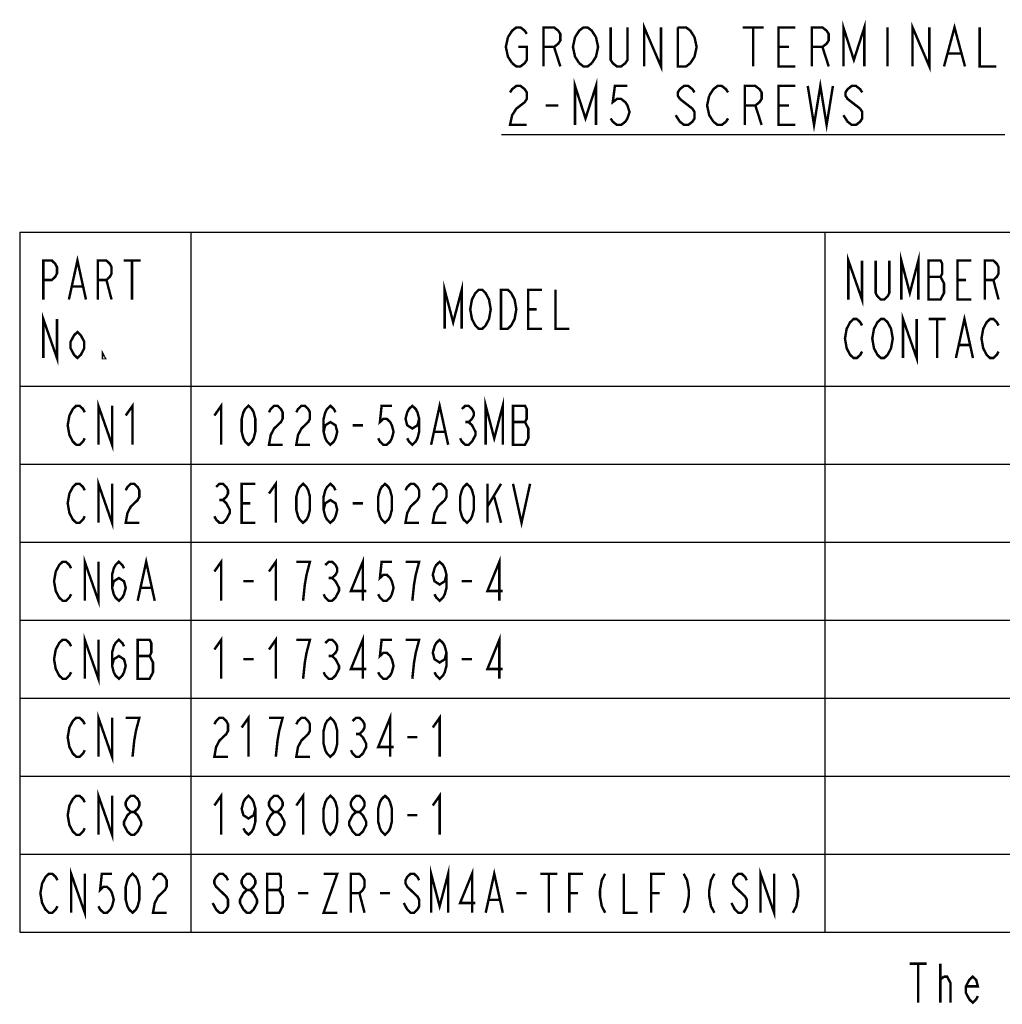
# Model space of a CAD drawing. Header units: millimetres. Extents: x 129 to 1625, y 132 to 1105.
# Tile 2 of 29: x 505 to 827, y 147 to 470. Entities that reach past the tile are written whole.
import ezdxf

# ---------------------------------------------------------------- set-up
doc = ezdxf.new("R2010")
doc.units = ezdxf.units.MM
doc.header["$LTSCALE"] = 92.4
doc.layers.get('0').update_dxf_attribs({"linetype": 'CONTINUOUS'})
doc.layers.add('ALL_NOTE', color=7, linetype='CONTINUOUS')

msp = doc.modelspace()

# ---------------------------------------------------------------- linework, layer by layer
at = {"color": 2, "linetype": 'CONTINUOUS'}
for p, q in [((504.8092, 399.9651), (1117.0652, 399.9651)), ((504.8092, 399.9651), (504.8092, 170.2051)), ((560.95, 399.9651), (560.95, 170.2051)), ((769.0012, 399.9651), (769.0012, 170.2051)), ((504.8092, 349.4051), (1117.0652, 349.4051)), ((504.8092, 323.8051), (1117.0652, 323.8051)), ((504.8092, 298.2051), (1117.0652, 298.2051)), ((504.8092, 272.6051), (1117.0652, 272.6051)), ((504.8092, 247.0051), (1117.0652, 247.0051)), ((504.8092, 221.4051), (1117.0652, 221.4051)), ((504.8092, 195.8051), (1117.0652, 195.8051)), ((504.8092, 170.2051), (1117.0652, 170.2051))]:
    msp.add_line(p, q, dxfattribs=at)
at = {"layer": 'ALL_NOTE', "color": 2, "linetype": 'CONTINUOUS'}
msp.add_line((828.082, 432), (662.962, 432), dxfattribs=at)
at = {"layer": 'ALL_NOTE', "color": 2, "linetype": 'CONTINUOUS', "const_width": 0.8}
for points in [[(709.746, 454.4), (709.746, 467.2), (715.25, 454.4), (715.25, 467.2)], [(775.1059, 454.4), (775.1059, 467.2), (778.546, 456.5333), (781.986, 467.2), (781.986, 454.4)], [(797.8099, 454.4), (797.8099, 467.2), (803.314, 454.4), (803.314, 467.2)], [(808.13, 454.4), (811.57, 467.2), (815.0099, 454.4)], [(665.026, 464), (666.402, 466.1333), (667.778, 467.2), (669.154, 467.2), (670.5299, 466.1333), (671.218, 465.0667)], [(676.722, 454.4), (676.722, 467.2), (680.162, 467.2), (681.538, 466.1333), (682.226, 465.0667), (682.226, 462.9333), (681.538, 461.8667), (680.162, 460.8), (676.722, 460.8)], [(687.042, 464), (688.418, 466.1333), (689.794, 467.2), (691.17, 467.2), (692.546, 466.1333), (693.922, 464)], [(704.242, 467.2), (704.242, 456.5333), (703.554, 455.4667), (702.178, 454.4), (700.802, 454.4), (699.426, 455.4667), (698.738, 456.5333), (698.738, 467.2)], [(720.754, 467.2), (723.506, 467.2), (724.882, 466.1333), (726.258, 464)], [(724.882, 455.4667), (723.506, 454.4), (720.754, 454.4), (720.754, 467.2)], [(742.082, 467.2), (748.962, 467.2)], [(745.5219, 467.2), (745.5219, 454.4)], [(759.282, 454.4), (753.778, 454.4), (753.778, 467.2), (759.282, 467.2)], [(764.786, 454.4), (764.786, 467.2), (768.226, 467.2), (769.602, 466.1333), (770.2899, 465.0667), (770.2899, 462.9333), (769.602, 461.8667), (768.226, 460.8), (764.786, 460.8)], [(789.554, 467.2), (789.554, 454.4)], [(819.826, 467.2), (819.826, 454.4), (825.33, 454.4)], [(666.402, 455.4667), (665.026, 457.6), (664.338, 460.8), (665.026, 464)], [(688.418, 455.4667), (687.042, 457.6), (686.354, 460.8), (687.042, 464)], [(693.922, 464), (694.61, 460.8), (693.922, 457.6), (692.546, 455.4667)], [(726.258, 464), (726.946, 460.8), (726.258, 457.6), (724.882, 455.4667)], [(668.466, 460.8), (671.218, 460.8), (671.218, 456.5333), (670.5299, 455.4667), (669.154, 454.4), (667.778, 454.4), (666.402, 455.4667)], [(680.162, 460.8), (682.226, 454.4)], [(753.778, 460.8), (757.218, 460.8)], [(768.226, 460.8), (770.2899, 454.4)], [(809.506, 458.6667), (813.634, 458.6667)], [(692.546, 455.4667), (691.17, 454.4), (689.794, 454.4), (688.418, 455.4667)], [(687.042, 435.2), (687.042, 448), (690.4819, 437.3333), (693.922, 448), (693.922, 435.2)], [(763.41, 448), (765.4739, 435.2), (767.538, 448), (769.602, 435.2), (771.666, 448)], [(665.7139, 445.8667), (666.402, 446.9333), (667.778, 448), (669.154, 448), (670.5299, 446.9333), (671.218, 445.8667), (671.218, 443.7333), (670.5299, 442.6666), (669.154, 441.6), (667.778, 440.5333), (666.402, 438.4), (665.7139, 435.2), (671.218, 435.2)], [(704.242, 448), (700.114, 448), (699.426, 442.6666), (700.802, 443.7333), (702.178, 443.7333), (703.554, 442.6666), (704.242, 441.6), (704.93, 439.4667), (704.242, 437.3333), (703.554, 436.2667), (702.178, 435.2), (700.802, 435.2), (699.426, 436.2667), (698.738, 437.3333)], [(726.258, 445.8667), (725.5699, 446.9333), (724.194, 448), (722.8179, 448), (721.442, 446.9333), (720.754, 445.8667), (720.754, 444.8), (721.442, 443.7333)], [(731.074, 444.8), (732.45, 446.9333), (733.826, 448), (735.202, 448), (736.578, 446.9333), (737.266, 445.8667)], [(742.7699, 435.2), (742.7699, 448), (746.21, 448), (747.586, 446.9333), (748.274, 445.8667), (748.274, 443.7333), (747.586, 442.6666), (746.21, 441.6), (742.7699, 441.6)], [(759.282, 435.2), (753.778, 435.2), (753.778, 448), (759.282, 448)], [(781.298, 445.8667), (780.61, 446.9333), (779.234, 448), (777.8579, 448), (776.482, 446.9333), (775.794, 445.8667), (775.794, 444.8), (776.482, 443.7333), (780.61, 440.5333)], [(721.442, 443.7333), (725.5699, 440.5333), (726.258, 439.4667), (726.258, 437.3333), (725.5699, 436.2667), (724.194, 435.2), (722.8179, 435.2), (721.442, 436.2667), (720.754, 437.3333), (720.066, 438.4)], [(732.45, 436.2667), (731.074, 438.4), (730.3859, 441.6), (731.074, 444.8)], [(677.41, 441.6), (681.538, 441.6)], [(746.21, 441.6), (748.274, 435.2)], [(753.778, 441.6), (757.218, 441.6)], [(780.61, 440.5333), (781.298, 439.4667), (781.298, 437.3333), (780.61, 436.2667), (779.234, 435.2), (777.8579, 435.2), (776.482, 436.2667), (775.794, 437.3333), (775.1059, 438.4)], [(737.266, 437.3333), (736.578, 436.2667), (735.202, 435.2), (733.826, 435.2), (732.45, 436.2667)], [(512.5532, 377.8851), (512.5532, 390.6851), (515.3532, 390.6851), (516.4732, 389.6185), (517.0332, 388.5518), (517.0332, 386.4184), (516.4732, 385.3518), (515.3532, 384.2851), (512.5532, 384.2851)], [(520.9532, 377.8851), (523.7532, 390.6851), (526.5532, 377.8851)], [(530.4732, 377.8851), (530.4732, 390.6851), (533.2732, 390.6851), (534.3932, 389.6185), (534.9532, 388.5518), (534.9532, 386.4184), (534.3932, 385.3518), (533.2732, 384.2851), (530.4732, 384.2851)], [(538.8732, 390.6851), (544.4732, 390.6851)], [(541.6732, 390.6851), (541.6732, 377.8851)], [(776.7452, 377.8851), (776.7452, 390.6851), (781.2252, 377.8851), (781.2252, 390.6851)], [(790.1852, 390.6851), (790.1852, 380.0185), (789.6252, 378.9518), (788.5052, 377.8851), (787.3852, 377.8851), (786.2652, 378.9518), (785.7052, 380.0185), (785.7052, 390.6851)], [(794.1052, 377.8851), (794.1052, 390.6851), (796.9052, 380.0185), (799.7052, 390.6851), (799.7052, 377.8851)], [(803.0652, 390.6851), (803.0652, 377.8851), (806.9852, 377.8851), (807.5452, 378.9518), (808.1052, 380.0185), (808.1052, 383.2184), (807.5452, 384.2851), (806.9852, 385.3518), (807.5452, 386.4184), (807.5452, 389.6185), (806.9852, 390.6851), (803.0652, 390.6851)], [(817.0652, 377.8851), (812.5852, 377.8851), (812.5852, 390.6851), (817.0652, 390.6851)], [(821.5452, 377.8851), (821.5452, 390.6851), (824.3452, 390.6851), (825.4652, 389.6185), (826.0252, 388.5518), (826.0252, 386.4184), (825.4652, 385.3518), (824.3452, 384.2851), (821.5452, 384.2851)], [(533.2732, 384.2851), (534.9532, 377.8851)], [(803.0652, 385.3518), (806.9852, 385.3518)], [(812.5852, 384.2851), (815.3852, 384.2851)], [(824.3452, 384.2851), (826.0252, 377.8851)], [(522.0732, 382.1518), (525.4332, 382.1518)], [(644.2556, 368.2851), (644.2556, 381.0851), (647.0556, 370.4184), (649.8556, 381.0851), (649.8556, 368.2851)], [(658.2556, 370.4184), (657.6956, 369.3518), (656.5756, 368.2851), (655.4556, 368.2851), (654.3356, 369.3518), (653.7756, 370.4184), (653.2156, 371.4851), (652.6556, 374.6851), (653.2156, 377.8851), (653.7756, 378.9518), (654.3356, 380.0185), (655.4556, 381.0851), (656.5756, 381.0851), (657.6956, 380.0185), (658.2556, 378.9518), (658.8156, 377.8851), (659.3756, 374.6851), (658.8156, 371.4851), (658.2556, 370.4184)], [(662.7356, 381.0851), (664.9756, 381.0851), (666.0956, 380.0185), (666.6556, 378.9518), (667.2156, 377.8851), (667.7756, 374.6851), (667.2156, 371.4851), (666.6556, 370.4184), (666.0956, 369.3518), (664.9756, 368.2851), (662.7356, 368.2851), (662.7356, 381.0851)], [(676.1756, 368.2851), (671.6956, 368.2851), (671.6956, 381.0851), (676.1756, 381.0851)], [(680.6556, 381.0851), (680.6556, 368.2851), (685.1356, 368.2851)], [(671.6956, 374.6851), (674.4956, 374.6851)], [(512.5532, 358.6851), (512.5532, 371.4851), (517.0332, 358.6851), (517.0332, 371.4851)], [(781.2252, 360.8184), (780.6652, 359.7518), (779.5452, 358.6851), (778.4252, 358.6851), (777.3052, 359.7518), (776.7452, 360.8184), (776.1852, 361.8851), (775.6252, 365.0851), (776.1852, 368.2851), (776.7452, 369.3518), (777.3052, 370.4184), (778.4252, 371.4851), (779.5452, 371.4851), (780.6652, 370.4184), (781.2252, 369.3518)], [(790.1852, 360.8184), (789.6252, 359.7518), (788.5052, 358.6851), (787.3852, 358.6851), (786.2652, 359.7518), (785.7052, 360.8184), (785.1452, 361.8851), (784.5852, 365.0851), (785.1452, 368.2851), (785.7052, 369.3518), (786.2652, 370.4184), (787.3852, 371.4851), (788.5052, 371.4851), (789.6252, 370.4184), (790.1852, 369.3518), (790.7452, 368.2851), (791.3052, 365.0851), (790.7452, 361.8851), (790.1852, 360.8184)], [(794.6652, 358.6851), (794.6652, 371.4851), (799.1452, 358.6851), (799.1452, 371.4851)], [(803.0652, 371.4851), (808.6652, 371.4851)], [(805.8652, 371.4851), (805.8652, 358.6851)], [(812.0252, 358.6851), (814.8252, 371.4851), (817.6252, 358.6851)], [(826.0252, 360.8184), (825.4652, 359.7518), (824.3452, 358.6851), (823.2252, 358.6851), (822.1052, 359.7518), (821.5452, 360.8184), (820.9852, 361.8851), (820.4252, 365.0851), (820.9852, 368.2851), (821.5452, 369.3518), (822.1052, 370.4184), (823.2252, 371.4851), (824.3452, 371.4851), (825.4652, 370.4184), (826.0252, 369.3518)], [(525.9932, 361.8851), (524.8732, 359.7518), (523.7532, 358.6851), (522.6332, 359.7518), (521.5132, 361.8851), (521.5132, 364.0185), (522.6332, 366.1518), (523.7532, 367.2185), (524.8732, 366.1518), (525.9932, 364.0185), (525.9932, 361.8851)], [(813.1452, 362.9518), (816.5052, 362.9518)], [(532.7132, 358.6851), (532.1532, 358.6851), (532.1532, 359.7518), (532.7132, 358.6851)], [(657.734, 330.2051), (657.734, 343.0051), (660.534, 332.3385), (663.334, 343.0051), (663.334, 330.2051)], [(526.1596, 332.3385), (525.5996, 331.2718), (524.4796, 330.2051), (523.3596, 330.2051), (522.2396, 331.2718), (521.6796, 332.3385), (521.1196, 333.4051), (520.5596, 336.6051), (521.1196, 339.8051), (521.6796, 340.8718), (522.2396, 341.9385), (523.3596, 343.0051), (524.4796, 343.0051), (525.5996, 341.9385), (526.1596, 340.8718)], [(530.6396, 330.2051), (530.6396, 343.0051), (535.1196, 330.2051), (535.1196, 343.0051)], [(539.5996, 339.8051), (541.8396, 343.0051), (541.8396, 330.2051)], [(568.694, 339.8051), (570.934, 343.0051), (570.934, 330.2051)], [(579.894, 330.2051), (578.774, 331.2718), (578.214, 332.3385), (577.654, 334.4718), (577.654, 338.7384), (578.214, 340.8718), (578.774, 341.9385), (579.894, 343.0051), (581.014, 341.9385), (581.574, 340.8718), (582.134, 338.7384), (582.134, 334.4718), (581.574, 332.3385), (581.014, 331.2718), (579.894, 330.2051)], [(586.614, 340.8718), (587.174, 341.9385), (588.294, 343.0051), (589.414, 343.0051), (590.534, 341.9385), (591.094, 340.8718), (591.094, 338.7384), (590.534, 337.6718), (589.414, 336.6051), (588.294, 335.5384), (587.174, 333.4051), (586.614, 330.2051), (591.094, 330.2051)], [(595.574, 340.8718), (596.134, 341.9385), (597.254, 343.0051), (598.374, 343.0051), (599.494, 341.9385), (600.054, 340.8718), (600.054, 338.7384), (599.494, 337.6718), (598.374, 336.6051), (597.254, 335.5384), (596.134, 333.4051), (595.574, 330.2051), (600.054, 330.2051)], [(604.534, 334.4718), (605.094, 336.6051), (606.774, 337.6718), (608.454, 336.6051), (609.014, 334.4718), (608.454, 332.3385), (607.894, 331.2718), (606.774, 330.2051), (605.654, 331.2718), (605.094, 332.3385), (604.534, 334.4718), (604.534, 338.7384), (605.094, 340.8718), (605.654, 341.9385), (606.774, 343.0051), (607.894, 341.9385), (608.454, 340.8718)], [(626.934, 343.0051), (623.574, 343.0051), (623.014, 337.6718), (624.134, 338.7384), (625.254, 338.7384), (626.374, 337.6718), (626.934, 336.6051), (627.494, 334.4718), (626.934, 332.3385), (626.374, 331.2718), (625.254, 330.2051), (624.134, 330.2051), (623.014, 331.2718), (622.454, 332.3385)], [(635.894, 338.7384), (635.334, 336.6051), (633.654, 335.5384), (631.974, 336.6051), (631.414, 338.7384), (631.974, 340.8718), (632.534, 341.9385), (633.654, 343.0051), (634.774, 341.9385), (635.334, 340.8718), (635.894, 338.7384), (635.894, 334.4718), (635.334, 332.3385), (634.774, 331.2718), (633.654, 330.2051), (632.534, 331.2718), (631.974, 332.3385)], [(639.814, 330.2051), (642.614, 343.0051), (645.414, 330.2051)], [(649.894, 341.9385), (651.014, 343.0051), (652.134, 343.0051), (653.254, 341.9385), (653.814, 340.8718), (653.814, 339.8051), (653.254, 338.7384), (652.134, 337.6718), (653.254, 336.6051), (653.814, 335.5384), (654.374, 334.4718), (654.374, 333.4051), (653.814, 332.3385), (653.254, 331.2718), (652.134, 330.2051), (651.014, 330.2051), (649.894, 331.2718), (649.334, 332.3385)], [(666.694, 343.0051), (666.694, 330.2051), (670.614, 330.2051), (671.174, 331.2718), (671.734, 332.3385), (671.734, 335.5384), (671.174, 336.6051), (670.614, 337.6718), (671.174, 338.7384), (671.174, 341.9385), (670.614, 343.0051), (666.694, 343.0051)], [(614.054, 336.6051), (617.414, 336.6051)], [(651.014, 337.6718), (652.134, 337.6718)], [(666.694, 337.6718), (670.614, 337.6718)], [(640.934, 334.4718), (644.294, 334.4718)], [(526.1596, 306.7385), (525.5996, 305.6718), (524.4796, 304.6051), (523.3596, 304.6051), (522.2396, 305.6718), (521.6796, 306.7385), (521.1196, 307.8051), (520.5596, 311.0051), (521.1196, 314.2051), (521.6796, 315.2718), (522.2396, 316.3385), (523.3596, 317.4051), (524.4796, 317.4051), (525.5996, 316.3385), (526.1596, 315.2718)], [(530.6396, 304.6051), (530.6396, 317.4051), (535.1196, 304.6051), (535.1196, 317.4051)], [(539.5996, 315.2718), (540.1596, 316.3385), (541.2796, 317.4051), (542.3996, 317.4051), (543.5196, 316.3385), (544.0796, 315.2718), (544.0796, 313.1385), (543.5196, 312.0718), (542.3996, 311.0051), (541.2796, 309.9384), (540.1596, 307.8051), (539.5996, 304.6051), (544.0796, 304.6051)], [(569.254, 316.3385), (570.374, 317.4051), (571.494, 317.4051), (572.614, 316.3385), (573.174, 315.2718), (573.174, 314.2051), (572.614, 313.1385), (571.494, 312.0718), (572.614, 311.0051), (573.174, 309.9384), (573.734, 308.8718), (573.734, 307.8051), (573.174, 306.7385), (572.614, 305.6718), (571.494, 304.6051), (570.374, 304.6051), (569.254, 305.6718), (568.694, 306.7385)], [(582.134, 304.6051), (577.654, 304.6051), (577.654, 317.4051), (582.134, 317.4051)], [(586.614, 314.2051), (588.854, 317.4051), (588.854, 304.6051)], [(597.814, 304.6051), (596.694, 305.6718), (596.134, 306.7385), (595.574, 308.8718), (595.574, 313.1385), (596.134, 315.2718), (596.694, 316.3385), (597.814, 317.4051), (598.934, 316.3385), (599.494, 315.2718), (600.054, 313.1385), (600.054, 308.8718), (599.494, 306.7385), (598.934, 305.6718), (597.814, 304.6051)], [(604.534, 308.8718), (605.094, 311.0051), (606.774, 312.0718), (608.454, 311.0051), (609.014, 308.8718), (608.454, 306.7385), (607.894, 305.6718), (606.774, 304.6051), (605.654, 305.6718), (605.094, 306.7385), (604.534, 308.8718), (604.534, 313.1385), (605.094, 315.2718), (605.654, 316.3385), (606.774, 317.4051), (607.894, 316.3385), (608.454, 315.2718)], [(624.694, 304.6051), (623.574, 305.6718), (623.014, 306.7385), (622.454, 308.8718), (622.454, 313.1385), (623.014, 315.2718), (623.574, 316.3385), (624.694, 317.4051), (625.814, 316.3385), (626.374, 315.2718), (626.934, 313.1385), (626.934, 308.8718), (626.374, 306.7385), (625.814, 305.6718), (624.694, 304.6051)], [(631.414, 315.2718), (631.974, 316.3385), (633.094, 317.4051), (634.214, 317.4051), (635.334, 316.3385), (635.894, 315.2718), (635.894, 313.1385), (635.334, 312.0718), (634.214, 311.0051), (633.094, 309.9384), (631.974, 307.8051), (631.414, 304.6051), (635.894, 304.6051)], [(640.374, 315.2718), (640.934, 316.3385), (642.054, 317.4051), (643.174, 317.4051), (644.294, 316.3385), (644.854, 315.2718), (644.854, 313.1385), (644.294, 312.0718), (643.174, 311.0051), (642.054, 309.9384), (640.934, 307.8051), (640.374, 304.6051), (644.854, 304.6051)], [(651.574, 304.6051), (650.454, 305.6718), (649.894, 306.7385), (649.334, 308.8718), (649.334, 313.1385), (649.894, 315.2718), (650.454, 316.3385), (651.574, 317.4051), (652.694, 316.3385), (653.254, 315.2718), (653.814, 313.1385), (653.814, 308.8718), (653.254, 306.7385), (652.694, 305.6718), (651.574, 304.6051)], [(658.294, 317.4051), (658.294, 304.6051)], [(658.294, 309.9384), (662.774, 317.4051)], [(666.694, 317.4051), (669.494, 304.6051), (672.294, 317.4051)], [(660.534, 313.1385), (662.774, 304.6051)], [(570.374, 312.0718), (571.494, 312.0718)], [(577.654, 311.0051), (580.454, 311.0051)], [(614.054, 311.0051), (617.414, 311.0051)], [(526.1596, 279.0051), (526.1596, 291.8051), (530.6396, 279.0051), (530.6396, 291.8051)], [(521.6796, 281.1385), (521.1196, 280.0718), (519.9996, 279.0051), (518.8796, 279.0051), (517.7596, 280.0718), (517.1996, 281.1385), (516.6396, 282.2051), (516.0796, 285.4051), (516.6396, 288.6051), (517.1996, 289.6718), (517.7596, 290.7384), (518.8796, 291.8051), (519.9996, 291.8051), (521.1196, 290.7384), (521.6796, 289.6718)], [(535.1196, 283.2718), (535.6796, 285.4051), (537.3596, 286.4718), (539.0396, 285.4051), (539.5996, 283.2718), (539.0396, 281.1385), (538.4796, 280.0718), (537.3596, 279.0051), (536.2396, 280.0718), (535.6796, 281.1385), (535.1196, 283.2718), (535.1196, 287.5385), (535.6796, 289.6718), (536.2396, 290.7384), (537.3596, 291.8051), (538.4796, 290.7384), (539.0396, 289.6718)], [(543.5196, 279.0051), (546.3196, 291.8051), (549.1196, 279.0051)], [(568.694, 288.6051), (570.934, 291.8051), (570.934, 279.0051)], [(586.614, 288.6051), (588.854, 291.8051), (588.854, 279.0051)], [(597.814, 279.0051), (598.374, 284.3385), (598.934, 287.5385), (599.494, 289.6718), (600.054, 291.8051), (595.574, 291.8051)], [(605.094, 290.7384), (606.214, 291.8051), (607.334, 291.8051), (608.454, 290.7384), (609.014, 289.6718), (609.014, 288.6051), (608.454, 287.5385), (607.334, 286.4718), (608.454, 285.4051), (609.014, 284.3385), (609.574, 283.2718), (609.574, 282.2051), (609.014, 281.1385), (608.454, 280.0718), (607.334, 279.0051), (606.214, 279.0051), (605.094, 280.0718), (604.534, 281.1385)], [(617.414, 279.0051), (617.414, 291.8051), (613.494, 282.2051), (618.534, 282.2051)], [(626.934, 291.8051), (623.574, 291.8051), (623.014, 286.4718), (624.134, 287.5385), (625.254, 287.5385), (626.374, 286.4718), (626.934, 285.4051), (627.494, 283.2718), (626.934, 281.1385), (626.374, 280.0718), (625.254, 279.0051), (624.134, 279.0051), (623.014, 280.0718), (622.454, 281.1385)], [(633.654, 279.0051), (634.214, 284.3385), (634.774, 287.5385), (635.334, 289.6718), (635.894, 291.8051), (631.414, 291.8051)], [(644.854, 287.5385), (644.294, 285.4051), (642.614, 284.3385), (640.934, 285.4051), (640.374, 287.5385), (640.934, 289.6718), (641.494, 290.7384), (642.614, 291.8051), (643.734, 290.7384), (644.294, 289.6718), (644.854, 287.5385), (644.854, 283.2718), (644.294, 281.1385), (643.734, 280.0718), (642.614, 279.0051), (641.494, 280.0718), (640.934, 281.1385)], [(662.214, 279.0051), (662.214, 291.8051), (658.294, 282.2051), (663.334, 282.2051)], [(578.214, 285.4051), (581.574, 285.4051)], [(606.214, 286.4718), (607.334, 286.4718)], [(649.894, 285.4051), (653.254, 285.4051)], [(544.6396, 283.2718), (547.9996, 283.2718)], [(526.1596, 253.4051), (526.1596, 266.2051), (530.6396, 253.4051), (530.6396, 266.2051)], [(521.6796, 255.5384), (521.1196, 254.4718), (519.9996, 253.4051), (518.8796, 253.4051), (517.7596, 254.4718), (517.1996, 255.5384), (516.6396, 256.6051), (516.0796, 259.8051), (516.6396, 263.0051), (517.1996, 264.0718), (517.7596, 265.1385), (518.8796, 266.2051), (519.9996, 266.2051), (521.1196, 265.1385), (521.6796, 264.0718)], [(535.1196, 257.6718), (535.6796, 259.8051), (537.3596, 260.8718), (539.0396, 259.8051), (539.5996, 257.6718), (539.0396, 255.5384), (538.4796, 254.4718), (537.3596, 253.4051), (536.2396, 254.4718), (535.6796, 255.5384), (535.1196, 257.6718), (535.1196, 261.9384), (535.6796, 264.0718), (536.2396, 265.1385), (537.3596, 266.2051), (538.4796, 265.1385), (539.0396, 264.0718)], [(543.5196, 266.2051), (543.5196, 253.4051), (547.4396, 253.4051), (547.9996, 254.4718), (548.5596, 255.5384), (548.5596, 258.7385), (547.9996, 259.8051), (547.4396, 260.8718), (547.9996, 261.9384), (547.9996, 265.1385), (547.4396, 266.2051), (543.5196, 266.2051)], [(568.694, 263.0051), (570.934, 266.2051), (570.934, 253.4051)], [(586.614, 263.0051), (588.854, 266.2051), (588.854, 253.4051)], [(597.814, 253.4051), (598.374, 258.7385), (598.934, 261.9384), (599.494, 264.0718), (600.054, 266.2051), (595.574, 266.2051)], [(605.094, 265.1385), (606.214, 266.2051), (607.334, 266.2051), (608.454, 265.1385), (609.014, 264.0718), (609.014, 263.0051), (608.454, 261.9384), (607.334, 260.8718), (608.454, 259.8051), (609.014, 258.7385), (609.574, 257.6718), (609.574, 256.6051), (609.014, 255.5384), (608.454, 254.4718), (607.334, 253.4051), (606.214, 253.4051), (605.094, 254.4718), (604.534, 255.5384)], [(617.414, 253.4051), (617.414, 266.2051), (613.494, 256.6051), (618.534, 256.6051)], [(626.934, 266.2051), (623.574, 266.2051), (623.014, 260.8718), (624.134, 261.9384), (625.254, 261.9384), (626.374, 260.8718), (626.934, 259.8051), (627.494, 257.6718), (626.934, 255.5384), (626.374, 254.4718), (625.254, 253.4051), (624.134, 253.4051), (623.014, 254.4718), (622.454, 255.5384)], [(633.654, 253.4051), (634.214, 258.7385), (634.774, 261.9384), (635.334, 264.0718), (635.894, 266.2051), (631.414, 266.2051)], [(644.854, 261.9384), (644.294, 259.8051), (642.614, 258.7385), (640.934, 259.8051), (640.374, 261.9384), (640.934, 264.0718), (641.494, 265.1385), (642.614, 266.2051), (643.734, 265.1385), (644.294, 264.0718), (644.854, 261.9384), (644.854, 257.6718), (644.294, 255.5384), (643.734, 254.4718), (642.614, 253.4051), (641.494, 254.4718), (640.934, 255.5384)], [(662.214, 253.4051), (662.214, 266.2051), (658.294, 256.6051), (663.334, 256.6051)], [(543.5196, 260.8718), (547.4396, 260.8718)], [(578.214, 259.8051), (581.574, 259.8051)], [(606.214, 260.8718), (607.334, 260.8718)], [(649.894, 259.8051), (653.254, 259.8051)], [(530.6396, 227.8051), (530.6396, 240.6051), (535.1196, 227.8051), (535.1196, 240.6051)], [(626.374, 227.8051), (626.374, 240.6051), (622.454, 231.0051), (627.494, 231.0051)], [(526.1596, 229.9384), (525.5996, 228.8718), (524.4796, 227.8051), (523.3596, 227.8051), (522.2396, 228.8718), (521.6796, 229.9384), (521.1196, 231.0051), (520.5596, 234.2051), (521.1196, 237.4051), (521.6796, 238.4718), (522.2396, 239.5385), (523.3596, 240.6051), (524.4796, 240.6051), (525.5996, 239.5385), (526.1596, 238.4718)], [(541.8396, 227.8051), (542.3996, 233.1385), (542.9596, 236.3384), (543.5196, 238.4718), (544.0796, 240.6051), (539.5996, 240.6051)], [(568.694, 238.4718), (569.254, 239.5385), (570.374, 240.6051), (571.494, 240.6051), (572.614, 239.5385), (573.174, 238.4718), (573.174, 236.3384), (572.614, 235.2718), (571.494, 234.2051), (570.374, 233.1385), (569.254, 231.0051), (568.694, 227.8051), (573.174, 227.8051)], [(577.654, 237.4051), (579.894, 240.6051), (579.894, 227.8051)], [(588.854, 227.8051), (589.414, 233.1385), (589.974, 236.3384), (590.534, 238.4718), (591.094, 240.6051), (586.614, 240.6051)], [(595.574, 238.4718), (596.134, 239.5385), (597.254, 240.6051), (598.374, 240.6051), (599.494, 239.5385), (600.054, 238.4718), (600.054, 236.3384), (599.494, 235.2718), (598.374, 234.2051), (597.254, 233.1385), (596.134, 231.0051), (595.574, 227.8051), (600.054, 227.8051)], [(606.774, 227.8051), (605.654, 228.8718), (605.094, 229.9384), (604.534, 232.0718), (604.534, 236.3384), (605.094, 238.4718), (605.654, 239.5385), (606.774, 240.6051), (607.894, 239.5385), (608.454, 238.4718), (609.014, 236.3384), (609.014, 232.0718), (608.454, 229.9384), (607.894, 228.8718), (606.774, 227.8051)], [(614.054, 239.5385), (615.174, 240.6051), (616.294, 240.6051), (617.414, 239.5385), (617.974, 238.4718), (617.974, 237.4051), (617.414, 236.3384), (616.294, 235.2718), (617.414, 234.2051), (617.974, 233.1385), (618.534, 232.0718), (618.534, 231.0051), (617.974, 229.9384), (617.414, 228.8718), (616.294, 227.8051), (615.174, 227.8051), (614.054, 228.8718), (613.494, 229.9384)], [(640.374, 237.4051), (642.614, 240.6051), (642.614, 227.8051)], [(615.174, 235.2718), (616.294, 235.2718)], [(631.974, 234.2051), (635.334, 234.2051)], [(530.6396, 202.2051), (530.6396, 215.0051), (535.1196, 202.2051), (535.1196, 215.0051)], [(526.1596, 204.3385), (525.5996, 203.2718), (524.4796, 202.2051), (523.3596, 202.2051), (522.2396, 203.2718), (521.6796, 204.3385), (521.1196, 205.4051), (520.5596, 208.6051), (521.1196, 211.8051), (521.6796, 212.8718), (522.2396, 213.9385), (523.3596, 215.0051), (524.4796, 215.0051), (525.5996, 213.9385), (526.1596, 212.8718)], [(541.2796, 209.6718), (540.1596, 210.7385), (539.5996, 211.8051), (539.5996, 212.8718), (540.1596, 213.9385), (541.2796, 215.0051), (542.3996, 215.0051), (543.5196, 213.9385), (544.0796, 212.8718), (544.0796, 211.8051), (543.5196, 210.7385), (542.3996, 209.6718)], [(568.694, 211.8051), (570.934, 215.0051), (570.934, 202.2051)], [(582.134, 210.7385), (581.574, 208.6051), (579.894, 207.5385), (578.214, 208.6051), (577.654, 210.7385), (578.214, 212.8718), (578.774, 213.9385), (579.894, 215.0051), (581.014, 213.9385), (581.574, 212.8718), (582.134, 210.7385), (582.134, 206.4718), (581.574, 204.3385), (581.014, 203.2718), (579.894, 202.2051), (578.774, 203.2718), (578.214, 204.3385)], [(588.294, 209.6718), (587.174, 210.7385), (586.614, 211.8051), (586.614, 212.8718), (587.174, 213.9385), (588.294, 215.0051), (589.414, 215.0051), (590.534, 213.9385), (591.094, 212.8718), (591.094, 211.8051), (590.534, 210.7385), (589.414, 209.6718)], [(595.574, 211.8051), (597.814, 215.0051), (597.814, 202.2051)], [(606.774, 202.2051), (605.654, 203.2718), (605.094, 204.3385), (604.534, 206.4718), (604.534, 210.7385), (605.094, 212.8718), (605.654, 213.9385), (606.774, 215.0051), (607.894, 213.9385), (608.454, 212.8718), (609.014, 210.7385), (609.014, 206.4718), (608.454, 204.3385), (607.894, 203.2718), (606.774, 202.2051)], [(615.174, 209.6718), (614.054, 210.7385), (613.494, 211.8051), (613.494, 212.8718), (614.054, 213.9385), (615.174, 215.0051), (616.294, 215.0051), (617.414, 213.9385), (617.974, 212.8718), (617.974, 211.8051), (617.414, 210.7385), (616.294, 209.6718)], [(624.694, 202.2051), (623.574, 203.2718), (623.014, 204.3385), (622.454, 206.4718), (622.454, 210.7385), (623.014, 212.8718), (623.574, 213.9385), (624.694, 215.0051), (625.814, 213.9385), (626.374, 212.8718), (626.934, 210.7385), (626.934, 206.4718), (626.374, 204.3385), (625.814, 203.2718), (624.694, 202.2051)], [(640.374, 211.8051), (642.614, 215.0051), (642.614, 202.2051)], [(541.2796, 202.2051), (540.1596, 203.2718), (539.5996, 204.3385), (539.0396, 205.4051), (539.0396, 206.4718), (539.5996, 207.5385), (540.1596, 208.6051), (541.2796, 209.6718), (542.3996, 209.6718), (543.5196, 208.6051), (544.0796, 207.5385), (544.6396, 206.4718), (544.6396, 205.4051), (544.0796, 204.3385), (543.5196, 203.2718), (542.3996, 202.2051), (541.2796, 202.2051)], [(588.294, 202.2051), (587.174, 203.2718), (586.614, 204.3385), (586.054, 205.4051), (586.054, 206.4718), (586.614, 207.5385), (587.174, 208.6051), (588.294, 209.6718), (589.414, 209.6718), (590.534, 208.6051), (591.094, 207.5385), (591.654, 206.4718), (591.654, 205.4051), (591.094, 204.3385), (590.534, 203.2718), (589.414, 202.2051), (588.294, 202.2051)], [(615.174, 202.2051), (614.054, 203.2718), (613.494, 204.3385), (612.934, 205.4051), (612.934, 206.4718), (613.494, 207.5385), (614.054, 208.6051), (615.174, 209.6718), (616.294, 209.6718), (617.414, 208.6051), (617.974, 207.5385), (618.534, 206.4718), (618.534, 205.4051), (617.974, 204.3385), (617.414, 203.2718), (616.294, 202.2051), (615.174, 202.2051)], [(631.974, 208.6051), (635.334, 208.6051)], [(521.6796, 176.6051), (521.6796, 189.4051), (526.1596, 176.6051), (526.1596, 189.4051)], [(639.814, 176.6051), (639.814, 189.4051), (642.614, 178.7385), (645.414, 189.4051), (645.414, 176.6051)], [(653.254, 176.6051), (653.254, 189.4051), (649.334, 179.8051), (654.374, 179.8051)], [(657.734, 176.6051), (660.534, 189.4051), (663.334, 176.6051)], [(747.894, 176.6051), (747.894, 189.4051), (752.374, 176.6051), (752.374, 189.4051)], [(517.1996, 178.7385), (516.6396, 177.6718), (515.5196, 176.6051), (514.3996, 176.6051), (513.2796, 177.6718), (512.7196, 178.7385), (512.1596, 179.8051), (511.5996, 183.0051), (512.1596, 186.2051), (512.7196, 187.2718), (513.2796, 188.3384), (514.3996, 189.4051), (515.5196, 189.4051), (516.6396, 188.3384), (517.1996, 187.2718)], [(535.1196, 189.4051), (531.7596, 189.4051), (531.1996, 184.0718), (532.3196, 185.1385), (533.4396, 185.1385), (534.5596, 184.0718), (535.1196, 183.0051), (535.6796, 180.8718), (535.1196, 178.7385), (534.5596, 177.6718), (533.4396, 176.6051), (532.3196, 176.6051), (531.1996, 177.6718), (530.6396, 178.7385)], [(541.8396, 176.6051), (540.7196, 177.6718), (540.1596, 178.7385), (539.5996, 180.8718), (539.5996, 185.1385), (540.1596, 187.2718), (540.7196, 188.3384), (541.8396, 189.4051), (542.9596, 188.3384), (543.5196, 187.2718), (544.0796, 185.1385), (544.0796, 180.8718), (543.5196, 178.7385), (542.9596, 177.6718), (541.8396, 176.6051)], [(548.5596, 187.2718), (549.1196, 188.3384), (550.2396, 189.4051), (551.3596, 189.4051), (552.4796, 188.3384), (553.0396, 187.2718), (553.0396, 185.1385), (552.4796, 184.0718), (551.3596, 183.0051), (550.2396, 181.9384), (549.1196, 179.8051), (548.5596, 176.6051), (553.0396, 176.6051)], [(573.174, 187.2718), (572.614, 188.3384), (571.494, 189.4051), (570.374, 189.4051), (569.254, 188.3384), (568.694, 187.2718), (568.694, 186.2051), (569.254, 185.1385), (570.374, 184.0718), (571.494, 183.0051), (572.614, 181.9384), (573.174, 180.8718), (573.174, 178.7385), (572.614, 177.6718), (571.494, 176.6051), (570.374, 176.6051), (569.254, 177.6718), (568.694, 178.7385), (568.134, 179.8051)], [(579.334, 184.0718), (578.214, 185.1385), (577.654, 186.2051), (577.654, 187.2718), (578.214, 188.3384), (579.334, 189.4051), (580.454, 189.4051), (581.574, 188.3384), (582.134, 187.2718), (582.134, 186.2051), (581.574, 185.1385), (580.454, 184.0718)], [(586.054, 189.4051), (586.054, 176.6051), (589.974, 176.6051), (590.534, 177.6718), (591.094, 178.7385), (591.094, 181.9384), (590.534, 183.0051), (589.974, 184.0718), (590.534, 185.1385), (590.534, 188.3384), (589.974, 189.4051), (586.054, 189.4051)], [(604.534, 189.4051), (609.014, 189.4051), (604.534, 176.6051), (609.014, 176.6051)], [(613.494, 176.6051), (613.494, 189.4051), (616.294, 189.4051), (617.414, 188.3384), (617.974, 187.2718), (617.974, 185.1385), (617.414, 184.0718), (616.294, 183.0051), (613.494, 183.0051)], [(635.894, 187.2718), (635.334, 188.3384), (634.214, 189.4051), (633.094, 189.4051), (631.974, 188.3384), (631.414, 187.2718), (631.414, 186.2051), (631.974, 185.1385), (633.094, 184.0718), (634.214, 183.0051), (635.334, 181.9384), (635.894, 180.8718), (635.894, 178.7385), (635.334, 177.6718), (634.214, 176.6051), (633.094, 176.6051), (631.974, 177.6718), (631.414, 178.7385), (630.854, 179.8051)], [(675.654, 189.4051), (681.254, 189.4051)], [(678.454, 189.4051), (678.454, 176.6051)], [(685.174, 176.6051), (685.174, 189.4051), (689.654, 189.4051)], [(696.934, 189.4051), (695.814, 187.2718), (695.254, 184.0718), (695.254, 181.9384), (695.814, 178.7385), (696.934, 176.6051)], [(703.094, 189.4051), (703.094, 176.6051), (707.574, 176.6051)], [(712.054, 176.6051), (712.054, 189.4051), (716.534, 189.4051)], [(722.694, 189.4051), (723.814, 187.2718), (724.374, 184.0718), (724.374, 181.9384), (723.814, 178.7385), (722.694, 176.6051)], [(732.774, 189.4051), (731.654, 187.2718), (731.094, 184.0718), (731.094, 181.9384), (731.654, 178.7385), (732.774, 176.6051)], [(743.414, 187.2718), (742.854, 188.3384), (741.734, 189.4051), (740.614, 189.4051), (739.494, 188.3384), (738.934, 187.2718), (738.934, 186.2051), (739.494, 185.1385), (740.614, 184.0718), (741.734, 183.0051), (742.854, 181.9384), (743.414, 180.8718), (743.414, 178.7385), (742.854, 177.6718), (741.734, 176.6051), (740.614, 176.6051), (739.494, 177.6718), (738.934, 178.7385), (738.374, 179.8051)], [(758.534, 189.4051), (759.654, 187.2718), (760.214, 184.0718), (760.214, 181.9384), (759.654, 178.7385), (758.534, 176.6051)], [(579.334, 176.6051), (578.214, 177.6718), (577.654, 178.7385), (577.094, 179.8051), (577.094, 180.8718), (577.654, 181.9384), (578.214, 183.0051), (579.334, 184.0718), (580.454, 184.0718), (581.574, 183.0051), (582.134, 181.9384), (582.694, 180.8718), (582.694, 179.8051), (582.134, 178.7385), (581.574, 177.6718), (580.454, 176.6051), (579.334, 176.6051)], [(586.054, 184.0718), (589.974, 184.0718)], [(596.134, 183.0051), (599.494, 183.0051)], [(616.294, 183.0051), (617.974, 176.6051)], [(623.014, 183.0051), (626.374, 183.0051)], [(658.854, 180.8718), (662.214, 180.8718)], [(667.814, 183.0051), (671.174, 183.0051)], [(685.174, 183.0051), (687.974, 183.0051)], [(712.054, 183.0051), (714.854, 183.0051)], [(796.8316, 159.9), (802.4316, 159.9)], [(799.6316, 159.9), (799.6316, 147.1)], [(806.9116, 147.1), (806.9116, 159.9)], [(806.9116, 154.5667), (808.0316, 155.6333)], [(808.0316, 155.6333), (809.1516, 155.6333), (810.2716, 153.5), (810.2716, 147.1)], [(819.2316, 149.2333), (818.6716, 148.1667), (817.5516, 147.1), (816.4316, 148.1667), (815.3116, 150.3), (815.3116, 152.4333), (816.4316, 154.5667), (817.5516, 155.6333), (818.6716, 154.5667), (819.2316, 152.4333), (815.3116, 152.4333)]]:
    msp.add_lwpolyline(points, dxfattribs=at)

doc.saveas('drawing.dxf')
